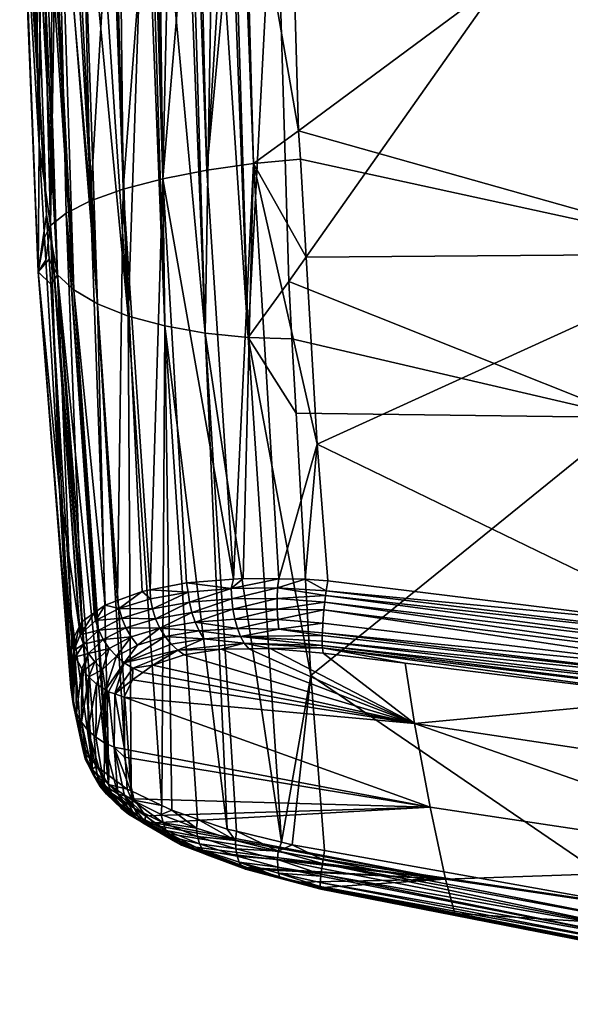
# Model space of a CAD drawing. Extents: x -0.096 to 0.095, y -0.296 to 0.
# Tile 112 of 256: x -0.096 to -0.071, y -0.094 to -0.049. Entities that reach past the tile are written whole.
import ezdxf

# ---------------------------------------------------------------- set-up
doc = ezdxf.new("R2010")
doc.units = 0
doc.layers.add('mesh', color=7, linetype='CONTINUOUS')

msp = doc.modelspace()

# ---------------------------------------------------------------- meshes
at = {"layer": 'mesh'}
mesh = msp.add_polyface(dxfattribs=at)
corners = [(-0.089787, -0.040052, -0.023769), (-0.089077, -0.062838, -0.015133), (-0.08938, -0.040057, -0.02413), (-0.089533, -0.039792, 0.016557), (-0.088794, -0.039783, 0.017137), (-0.089168, -0.056172, 0.021018), (-0.091561, -0.039646, -0.022157), (-0.092253, -0.039637, -0.021314), (-0.091591, -0.03978, -0.022183), (-0.086845, -0.040058, -0.025515), (-0.088144, -0.040057, -0.024805), (-0.087937, -0.040058, -0.024918), (-0.089981, -0.039978, -0.023658), (-0.091597, -0.039912, -0.022188), (-0.091464, -0.040034, -0.022281), (-0.091583, -0.040033, -0.022175), (-0.088196, -0.039936, -0.024898), (-0.090009, -0.039863, -0.023689), (-0.088197, -0.039799, -0.024897), (-0.089997, -0.039725, -0.023674), (-0.088182, -0.039658, -0.024866), (-0.086209, -0.039792, -0.025785), (-0.0862, -0.039649, -0.025753), (-0.087239, -0.063163, -0.016205), (-0.090727, -0.062392, -0.013775), (-0.092224, -0.040019, -0.021294), (-0.089662, -0.039794, 0.016456), (-0.091397, -0.039722, 0.014999), (-0.091139, -0.039812, 0.015298), (-0.087762, -0.039684, 0.017668), (-0.089666, -0.039618, 0.016459), (-0.090953, -0.056641, 0.019546), (-0.092431, -0.057168, 0.017781), (-0.087167, -0.055783, 0.022134)]
mesh.append_faces([[corners[k] for k in face] for face in [(0, 1, 2, 2), (3, 4, 5, 5), (6, 7, 8, 8), (9, 10, 11, 11), (0, 2, 12, 12), (13, 14, 12, 12), (13, 15, 14, 14), (10, 12, 2, 2), (16, 12, 10, 10), (16, 17, 12, 12), (18, 17, 16, 16), (18, 19, 17, 17), (20, 19, 18, 18), (21, 18, 16, 16), (22, 20, 18, 18), (17, 13, 12, 12), (17, 8, 13, 13), (19, 8, 17, 17), (19, 6, 8, 8), (23, 11, 10, 10), (2, 23, 10, 10), (12, 1, 0, 0), (14, 24, 12, 12), (24, 15, 25, 25), (14, 15, 24, 24), (4, 3, 26, 26), (27, 26, 28, 28), (26, 29, 4, 4), (26, 30, 29, 29), (27, 30, 26, 26), (31, 27, 28, 28), (32, 27, 31, 31), (26, 31, 28, 28), (26, 5, 31, 31), (3, 5, 26, 26), (5, 29, 33, 33), (5, 4, 29, 29)]])
mesh = msp.add_polyface(dxfattribs=at)
corners = [(-0.087239, -0.063163, -0.016205), (-0.086845, -0.040058, -0.025515), (-0.087937, -0.040058, -0.024918), (-0.085299, -0.063361, -0.016965), (-0.087167, -0.055783, 0.022134), (-0.087561, -0.039767, 0.017712), (-0.08615, -0.039749, 0.018369), (-0.085116, -0.039391, -0.025899), (-0.086146, -0.039402, -0.025591), (-0.086178, -0.039514, -0.025687), (-0.084049, -0.039336, -0.026053), (-0.086107, -0.03932, -0.025475), (-0.088101, -0.039415, -0.024716), (-0.088042, -0.039335, -0.02461), (-0.087143, -0.039409, -0.025196), (-0.087184, -0.039521, -0.025288), (-0.084076, -0.040036, -0.026284), (-0.086179, -0.040053, -0.025699), (-0.086005, -0.040052, -0.025748), (-0.084082, -0.039912, -0.026312), (-0.086206, -0.039931, -0.025784), (-0.084084, -0.039773, -0.026314), (-0.086209, -0.039792, -0.025785), (-0.084081, -0.039629, -0.026283), (-0.0862, -0.039649, -0.025753), (-0.085139, -0.039505, -0.025997), (-0.088144, -0.040057, -0.024805), (-0.088196, -0.039936, -0.024898), (-0.088197, -0.039799, -0.024897), (-0.088182, -0.039658, -0.024866), (-0.088149, -0.039526, -0.024805), (-0.087762, -0.039684, 0.017668), (-0.085657, -0.039657, 0.018487), (-0.087716, -0.03952, 0.017574), (-0.085609, -0.039431, 0.018316), (-0.087647, -0.039396, 0.017434), (-0.085563, -0.039337, 0.018151), (-0.087567, -0.03933, 0.017271), (-0.08506, -0.055486, 0.022866), (-0.0855, -0.039739, 0.018508)]
mesh.append_faces([[corners[k] for k in face] for face in [(0, 1, 2, 2), (0, 3, 1, 1), (4, 5, 6, 6), (7, 8, 9, 9), (10, 11, 8, 8), (12, 11, 13, 13), (12, 8, 11, 11), (14, 8, 12, 12), (14, 9, 8, 8), (15, 9, 14, 14), (16, 17, 18, 18), (19, 20, 17, 17), (21, 22, 20, 20), (23, 24, 22, 22), (23, 9, 24, 24), (23, 25, 9, 9), (17, 26, 1, 1), (20, 26, 17, 17), (20, 27, 26, 26), (22, 27, 20, 20), (24, 28, 22, 22), (9, 29, 24, 24), (15, 30, 9, 9), (14, 30, 15, 15), (3, 17, 1, 1), (3, 18, 17, 17), (6, 5, 31, 31), (32, 6, 31, 31), (33, 34, 32, 32), (31, 33, 32, 32), (35, 34, 33, 33), (35, 36, 34, 34), (37, 36, 35, 35), (4, 31, 5, 5), (32, 4, 6, 6), (32, 38, 4, 4), (39, 38, 32, 32)]])
mesh = msp.add_polyface(dxfattribs=at)
corners = [(-0.0855, -0.039739, 0.018508), (-0.08301, -0.053995, 0.022895), (-0.08506, -0.055486, 0.022866), (-0.082934, -0.055288, 0.023205), (-0.063253, -0.059569, 0.026139), (-0.063397, -0.039463, 0.020631), (-0.06802, -0.066985, -0.018245), (-0.053467, -0.039701, -0.030197), (-0.068672, -0.039868, -0.028253), (-0.08346, -0.060826, -0.018435), (-0.084076, -0.040036, -0.026284), (-0.084065, -0.039435, -0.026165), (-0.085116, -0.039391, -0.025899), (-0.085139, -0.039505, -0.025997), (-0.086178, -0.039514, -0.025687), (-0.084049, -0.039336, -0.026053), (-0.086146, -0.039402, -0.025591), (-0.084082, -0.039912, -0.026312), (-0.086179, -0.040053, -0.025699), (-0.084084, -0.039773, -0.026314), (-0.086206, -0.039931, -0.025784), (-0.084081, -0.039629, -0.026283), (-0.086209, -0.039792, -0.025785), (-0.068702, -0.039441, -0.028471), (-0.068695, -0.039306, -0.028402), (-0.068705, -0.039585, -0.028504), (-0.053282, -0.039294, -0.030214), (-0.085299, -0.063361, -0.016965), (-0.086005, -0.040052, -0.025748), (-0.085609, -0.039431, 0.018316), (-0.083406, -0.03936, 0.018677), (-0.083417, -0.039452, 0.018796), (-0.083394, -0.0393, 0.018539), (-0.085563, -0.039337, 0.018151), (-0.085657, -0.039657, 0.018487), (-0.083428, -0.039709, 0.018949), (-0.083424, -0.039571, 0.018889), (-0.062648, -0.039453, 0.020694), (-0.062648, -0.039281, 0.020661)]
mesh.append_faces([[corners[k] for k in face] for face in [(0, 1, 2, 2), (1, 3, 2, 2), (4, 3, 1, 1), (5, 4, 1, 1), (6, 7, 8, 8), (9, 8, 10, 10), (9, 6, 8, 8), (11, 12, 13, 13), (12, 14, 13, 13), (15, 12, 11, 11), (15, 16, 12, 12), (17, 18, 10, 10), (19, 20, 17, 17), (21, 22, 19, 19), (11, 13, 21, 21), (21, 23, 24, 24), (23, 19, 25, 25), (23, 21, 19, 19), (25, 19, 17, 17), (10, 25, 17, 17), (10, 8, 25, 25), (24, 11, 21, 21), (26, 23, 25, 25), (27, 9, 10, 10), (10, 28, 27, 27), (29, 30, 31, 31), (29, 32, 30, 30), (33, 32, 29, 29), (0, 34, 35, 35), (34, 31, 36, 36), (34, 29, 31, 31), (34, 36, 35, 35), (35, 37, 5, 5), (36, 37, 35, 35), (36, 38, 37, 37), (31, 38, 36, 36), (35, 1, 0, 0), (5, 1, 35, 35)]])
mesh = msp.add_polyface(dxfattribs=at)
corners = [(-0.092884, -0.039878, -0.020428), (-0.092224, -0.040019, -0.021294), (-0.092257, -0.039888, -0.021318), (-0.093423, -0.039988, -0.019494), (-0.093249, -0.039996, -0.019884), (-0.093436, -0.039865, -0.019499), (-0.092116, -0.061841, -0.012184), (-0.09319, -0.061209, -0.010429), (-0.094307, -0.039949, -0.017516), (-0.094435, -0.039943, -0.01723), (-0.09506, -0.039883, -0.014356), (-0.09443, -0.057798, -0.007555), (-0.093927, -0.060527, -0.00859), (-0.094829, -0.039905, -0.015418), (-0.095465, -0.039849, -0.009754), (-0.094758, -0.054651, 0.010716), (-0.094805, -0.060388, 0.002989), (-0.095644, -0.039827, -0.001304), (-0.094655, -0.039852, 0.009031), (-0.094244, -0.05829, 0.013756), (-0.095005, -0.039857, 0.007808), (-0.092864, -0.040004, -0.020414), (-0.093897, -0.039841, -0.018518), (-0.093865, -0.039968, -0.018504), (-0.094311, -0.039831, -0.017518), (-0.091583, -0.040033, -0.022175), (-0.091597, -0.039912, -0.022188), (-0.090727, -0.062392, -0.013775), (-0.094608, -0.039926, -0.016436), (-0.095593, -0.039833, -0.003727), (-0.095126, -0.03986, 0.006926), (-0.094703, -0.039801, 0.009153), (-0.092431, -0.057168, 0.017781), (-0.093947, -0.039843, 0.01118), (-0.092841, -0.03983, 0.01324), (-0.093536, -0.057727, 0.015816), (-0.094143, -0.039845, 0.010814), (-0.091397, -0.039722, 0.014999)]
mesh.append_faces([[corners[k] for k in face] for face in [(0, 1, 2, 2), (3, 4, 5, 5), (6, 4, 3, 3), (7, 8, 9, 9), (10, 11, 12, 12), (12, 13, 10, 10), (10, 14, 11, 11), (15, 16, 17, 17), (15, 18, 19, 19), (15, 20, 18, 18), (4, 21, 0, 0), (22, 23, 3, 3), (24, 8, 23, 23), (2, 25, 26, 26), (2, 1, 25, 25), (0, 21, 1, 1), (27, 1, 21, 21), (6, 21, 4, 4), (7, 23, 8, 8), (6, 23, 7, 7), (3, 23, 6, 6), (12, 28, 13, 13), (7, 28, 12, 12), (9, 28, 7, 7), (6, 27, 21, 21), (16, 29, 17, 17), (11, 29, 16, 16), (11, 14, 29, 29), (15, 17, 30, 30), (19, 18, 31, 31), (30, 20, 15, 15), (32, 33, 34, 34), (35, 33, 32, 32), (19, 33, 35, 35), (19, 36, 33, 33), (31, 36, 19, 19), (32, 34, 37, 37)]])
mesh = msp.add_polyface(dxfattribs=at)
corners = [(-0.08938, -0.040057, -0.02413), (-0.089077, -0.062838, -0.015133), (-0.087239, -0.063163, -0.016205), (-0.086242, -0.08562, -0.006798), (-0.08599, -0.075666, 0.026225), (-0.085902, -0.076119, 0.026054), (-0.087701, -0.076249, 0.024949), (-0.089633, -0.075647, 0.023709), (-0.089727, -0.075195, 0.023704), (-0.088008, -0.074888, 0.025185), (-0.091138, -0.075633, 0.021969), (-0.08396, -0.076136, 0.026849), (-0.085783, -0.076535, 0.025819), (-0.083987, -0.07567, 0.02704), (-0.086063, -0.074722, 0.026357), (-0.088091, -0.074472, 0.025104), (-0.087949, -0.075349, 0.025167), (-0.089487, -0.076094, 0.023663), (-0.091016, -0.076075, 0.022005), (-0.086044, -0.075194, 0.026326), (-0.083965, -0.074704, 0.027187), (-0.087846, -0.075809, 0.025089), (-0.089291, -0.07652, 0.023564), (-0.090835, -0.076511, 0.021999), (-0.083988, -0.075186, 0.027152), (-0.089981, -0.039978, -0.023658), (-0.090727, -0.062392, -0.013775), (-0.089208, -0.084559, -0.004696), (-0.083787, -0.08621, -0.007633), (-0.085299, -0.063361, -0.016965), (-0.090097, -0.07486, 0.023306), (-0.08974, -0.07479, 0.023626), (-0.08552, -0.074271, 0.026573), (-0.083903, -0.074294, 0.027082), (-0.085958, -0.074305, 0.026322), (-0.08506, -0.055486, 0.022866), (-0.087167, -0.055783, 0.022134), (-0.089168, -0.056172, 0.021018)]
mesh.append_faces([[corners[k] for k in face] for face in [(0, 1, 2, 2), (3, 2, 1, 1), (4, 5, 6, 6), (7, 8, 9, 9), (7, 10, 8, 8), (5, 11, 12, 12), (4, 13, 5, 5), (14, 9, 15, 15), (16, 9, 14, 14), (16, 7, 9, 9), (17, 7, 16, 16), (17, 18, 7, 7), (19, 14, 20, 20), (19, 16, 14, 14), (21, 16, 19, 19), (21, 17, 16, 16), (22, 17, 21, 21), (22, 23, 17, 17), (24, 19, 20, 20), (4, 19, 24, 24), (4, 21, 19, 19), (6, 21, 4, 4), (6, 22, 21, 21), (25, 26, 1, 1), (26, 27, 1, 1), (28, 29, 2, 2), (8, 30, 31, 31), (14, 32, 33, 33), (14, 34, 32, 32), (9, 31, 15, 15), (9, 8, 31, 31), (14, 15, 34, 34), (35, 33, 32, 32), (34, 35, 32, 32), (34, 36, 35, 35), (34, 37, 36, 36), (15, 37, 34, 34), (15, 31, 37, 37)]])
mesh = msp.add_polyface(dxfattribs=at)
corners = [(-0.093927, -0.060527, -0.00859), (-0.094236, -0.060939, -0.006271), (-0.09331, -0.075891, -0.000159), (-0.094305, -0.059817, -0.00673), (-0.09443, -0.057798, -0.007555), (-0.092386, -0.082454, 0.000515), (-0.09236, -0.082493, 0.000407), (-0.092171, -0.082777, -0.000384), (-0.09167, -0.083148, -0.001324), (-0.09319, -0.061209, -0.010429), (-0.091604, -0.083197, -0.001448), (-0.092116, -0.061841, -0.012184), (-0.090597, -0.083895, -0.003196), (-0.090727, -0.062392, -0.013775), (-0.090778, -0.083809, -0.003001), (-0.094514, -0.058835, 0.011667), (-0.094805, -0.060388, 0.002989), (-0.094758, -0.054651, 0.010716), (-0.094454, -0.059855, 0.0119), (-0.093846, -0.070283, 0.014271), (-0.093328, -0.079204, 0.009977), (-0.093283, -0.077131, 0.015677), (-0.094244, -0.05829, 0.013756), (-0.091778, -0.075478, 0.020965), (-0.093536, -0.057727, 0.015816), (-0.092431, -0.057168, 0.017781), (-0.092212, -0.07579, 0.019922), (-0.09293, -0.076425, 0.017845), (-0.092952, -0.076469, 0.01771), (-0.092837, -0.07624, 0.018416), (-0.092275, -0.075835, 0.019771), (-0.089208, -0.084559, -0.004696), (-0.093268, -0.079515, 0.009061), (-0.091138, -0.075633, 0.021969), (-0.091207, -0.075268, 0.021761), (-0.090097, -0.07486, 0.023306), (-0.090953, -0.056641, 0.019546), (-0.08974, -0.07479, 0.023626), (-0.089168, -0.056172, 0.021018)]
mesh.append_faces([[corners[k] for k in face] for face in [(0, 1, 2, 2), (0, 3, 1, 1), (4, 3, 0, 0), (5, 0, 2, 2), (6, 7, 0, 0), (8, 9, 0, 0), (10, 11, 9, 9), (11, 12, 13, 13), (14, 12, 11, 11), (15, 16, 17, 17), (15, 18, 16, 16), (19, 16, 18, 18), (19, 20, 16, 16), (21, 20, 19, 19), (16, 3, 4, 4), (16, 1, 3, 3), (22, 15, 17, 17), (23, 24, 25, 25), (26, 24, 23, 23), (22, 27, 28, 28), (22, 29, 27, 27), (24, 29, 22, 22), (24, 30, 29, 29), (26, 30, 24, 24), (22, 18, 15, 15), (22, 19, 18, 18), (28, 19, 22, 22), (28, 21, 19, 19), (12, 31, 13, 13), (16, 20, 32, 32), (32, 1, 16, 16), (32, 2, 1, 1), (33, 34, 35, 35), (36, 37, 35, 35), (38, 37, 36, 36), (34, 36, 35, 35), (34, 25, 36, 36), (23, 25, 34, 34)]])
mesh = msp.add_polyface(dxfattribs=at)
corners = [(-0.083314, -0.063426, -0.017396), (-0.06802, -0.066985, -0.018245), (-0.08346, -0.060826, -0.018435), (-0.083124, -0.066788, -0.016053), (-0.082452, -0.078673, -0.011304), (-0.066953, -0.089254, -0.008989), (-0.085299, -0.063361, -0.016965), (-0.083987, -0.07567, 0.02704), (-0.081864, -0.075688, 0.027566), (-0.08396, -0.076136, 0.026849), (-0.085783, -0.076535, 0.025819), (-0.083909, -0.076564, 0.026586), (-0.085902, -0.076119, 0.026054), (-0.08599, -0.075666, 0.026225), (-0.083988, -0.075186, 0.027152), (-0.083965, -0.074704, 0.027187), (-0.081788, -0.075037, 0.027668), (-0.08506, -0.055486, 0.022866), (-0.082675, -0.059721, 0.024268), (-0.082179, -0.068195, 0.0263), (-0.082934, -0.055288, 0.023205), (-0.081692, -0.074382, 0.027625), (-0.082715, -0.074311, 0.027456), (-0.063253, -0.059569, 0.026139), (-0.062493, -0.076659, 0.029932), (-0.065241, -0.076403, 0.029668), (-0.083787, -0.08621, -0.007633), (-0.083903, -0.074294, 0.027082), (-0.081916, -0.076304, 0.027324), (-0.081935, -0.076727, 0.027038), (-0.081758, -0.07483, 0.027655), (-0.081823, -0.075339, 0.027621), (-0.086063, -0.074722, 0.026357), (-0.061535, -0.077261, 0.03012), (-0.061581, -0.077753, 0.030092)]
mesh.append_faces([[corners[k] for k in face] for face in [(0, 1, 2, 2), (0, 3, 1, 1), (4, 1, 3, 3), (4, 5, 1, 1), (6, 0, 2, 2), (6, 3, 0, 0), (4, 3, 6, 6), (7, 8, 9, 9), (10, 9, 11, 11), (12, 7, 9, 9), (13, 14, 7, 7), (14, 15, 16, 16), (17, 18, 19, 19), (17, 20, 18, 18), (21, 22, 19, 19), (23, 24, 25, 25), (19, 25, 21, 21), (19, 23, 25, 25), (18, 23, 19, 19), (18, 20, 23, 23), (26, 4, 6, 6), (15, 27, 22, 22), (11, 28, 29, 29), (9, 28, 11, 11), (30, 22, 21, 21), (30, 15, 22, 22), (30, 16, 15, 15), (9, 8, 28, 28), (7, 31, 8, 8), (14, 31, 7, 7), (16, 31, 14, 14), (15, 32, 27, 27), (19, 27, 17, 17), (19, 22, 27, 27), (30, 21, 25, 25), (33, 30, 25, 25), (16, 30, 33, 33), (31, 16, 34, 34)]])
mesh = msp.add_polyface(dxfattribs=at)
corners = [(-0.09236, -0.082493, 0.000407), (-0.093927, -0.060527, -0.00859), (-0.092386, -0.082454, 0.000515), (-0.09167, -0.083148, -0.001324), (-0.092171, -0.082777, -0.000384), (-0.091604, -0.083197, -0.001448), (-0.09319, -0.061209, -0.010429), (-0.092952, -0.076469, 0.01771), (-0.09293, -0.076425, 0.017845), (-0.092903, -0.076822, 0.017972), (-0.092275, -0.075835, 0.019771), (-0.092212, -0.07579, 0.019922), (-0.092204, -0.076181, 0.020039), (-0.092837, -0.07624, 0.018416), (-0.091778, -0.075478, 0.020965), (-0.091138, -0.075633, 0.021969), (-0.090097, -0.07486, 0.023306), (-0.089727, -0.075195, 0.023704), (-0.090598, -0.076923, 0.021949), (-0.091267, -0.077796, 0.020126), (-0.091588, -0.07744, 0.020158), (-0.090313, -0.077295, 0.021856), (-0.089291, -0.07652, 0.023564), (-0.090907, -0.078096, 0.020061), (-0.089052, -0.076907, 0.023415), (-0.091016, -0.076075, 0.022005), (-0.089633, -0.075647, 0.023709), (-0.092063, -0.076616, 0.020111), (-0.092753, -0.07725, 0.018084), (-0.090835, -0.076511, 0.021999), (-0.089487, -0.076094, 0.023663), (-0.091857, -0.077041, 0.020152), (-0.092532, -0.077666, 0.018176), (-0.093115, -0.077828, 0.015933), (-0.092243, -0.078052, 0.018242), (-0.093328, -0.079204, 0.009977), (-0.093283, -0.077131, 0.015677), (-0.093187, -0.07753, 0.015824), (-0.091207, -0.075268, 0.021761)]
mesh.append_faces([[corners[k] for k in face] for face in [(0, 1, 2, 2), (3, 1, 4, 4), (5, 6, 3, 3), (7, 8, 9, 9), (10, 11, 12, 12), (9, 10, 12, 12), (9, 13, 10, 10), (8, 13, 9, 9), (14, 12, 11, 11), (14, 15, 12, 12), (15, 16, 17, 17), (18, 19, 20, 20), (18, 21, 19, 19), (22, 21, 18, 18), (21, 23, 19, 19), (21, 24, 23, 23), (25, 15, 26, 26), (25, 12, 15, 15), (27, 12, 25, 25), (27, 9, 12, 12), (28, 9, 27, 27), (29, 25, 30, 30), (29, 27, 25, 25), (31, 27, 29, 29), (31, 28, 27, 27), (32, 28, 31, 31), (32, 33, 28, 28), (18, 31, 29, 29), (20, 31, 18, 18), (20, 32, 31, 31), (34, 32, 20, 20), (35, 36, 37, 37), (38, 15, 14, 14), (37, 7, 9, 9), (36, 7, 37, 37), (28, 37, 9, 9), (33, 37, 28, 28)]])
mesh = msp.add_polyface(dxfattribs=at)
corners = [(-0.092386, -0.082454, 0.000515), (-0.09331, -0.075891, -0.000159), (-0.092831, -0.081785, 0.002373), (-0.090778, -0.083809, -0.003001), (-0.092116, -0.061841, -0.012184), (-0.091604, -0.083197, -0.001448), (-0.093115, -0.077828, 0.015933), (-0.093077, -0.080377, 0.009348), (-0.093226, -0.079955, 0.009195), (-0.092669, -0.082488, 0.002621), (-0.091588, -0.07744, 0.020158), (-0.091897, -0.078392, 0.018278), (-0.092243, -0.078052, 0.018242), (-0.091267, -0.077796, 0.020126), (-0.092767, -0.078465, 0.016159), (-0.092532, -0.077666, 0.018176), (-0.091627, -0.079404, 0.016467), (-0.091798, -0.08172, 0.009864), (-0.091765, -0.079317, 0.016439), (-0.091338, -0.079502, 0.016492), (-0.09137, -0.081905, 0.009944), (-0.093268, -0.079515, 0.009061), (-0.093328, -0.079204, 0.009977), (-0.093187, -0.07753, 0.015824), (-0.092823, -0.078362, 0.016122), (-0.092852, -0.080781, 0.009498), (-0.092199, -0.081466, 0.009761), (-0.092172, -0.079058, 0.016358), (-0.092556, -0.081149, 0.009638), (-0.092514, -0.078734, 0.01625), (-0.090896, -0.082009, 0.009995), (-0.090909, -0.079646, 0.016529), (-0.090536, -0.078857, 0.018751), (-0.090522, -0.078334, 0.019965), (-0.090069, -0.078524, 0.019825), (-0.090907, -0.078096, 0.020061)]
mesh.append_faces([[corners[k] for k in face] for face in [(0, 1, 2, 2), (3, 4, 5, 5), (6, 7, 8, 8), (7, 9, 8, 8), (10, 11, 12, 12), (10, 13, 11, 11), (12, 14, 15, 15), (16, 17, 18, 18), (19, 20, 16, 16), (8, 21, 22, 22), (2, 21, 8, 8), (23, 8, 22, 22), (6, 8, 23, 23), (24, 7, 6, 6), (24, 25, 7, 7), (14, 25, 24, 24), (26, 27, 18, 18), (28, 29, 27, 27), (25, 29, 28, 28), (14, 29, 25, 25), (30, 19, 31, 31), (30, 20, 19, 19), (2, 1, 21, 21), (32, 31, 19, 19), (33, 32, 19, 19), (33, 34, 32, 32), (11, 29, 12, 12), (27, 29, 11, 11), (35, 16, 18, 18), (19, 16, 35, 35), (11, 18, 27, 27), (13, 18, 11, 11), (13, 35, 18, 18), (15, 24, 6, 6), (14, 24, 15, 15), (29, 14, 12, 12), (33, 19, 35, 35)]])
mesh = msp.add_polyface(dxfattribs=at)
corners = [(-0.085264, -0.077458, 0.024788), (-0.085472, -0.077197, 0.025202), (-0.084296, -0.07744, 0.025288), (-0.086513, -0.07748, 0.024143), (-0.089616, -0.078201, 0.020866), (-0.088487, -0.077517, 0.022994), (-0.088201, -0.077726, 0.022733), (-0.090522, -0.078334, 0.019965), (-0.085637, -0.076898, 0.025531), (-0.081938, -0.07731, 0.026472), (-0.087305, -0.077001, 0.024506), (-0.087518, -0.076651, 0.024752), (-0.085783, -0.076535, 0.025819), (-0.087701, -0.076249, 0.024949), (-0.085902, -0.076119, 0.026054), (-0.089052, -0.076907, 0.023415), (-0.08878, -0.077243, 0.023222), (-0.090907, -0.078096, 0.020061), (-0.089291, -0.07652, 0.023564), (-0.090313, -0.077295, 0.021856), (-0.083909, -0.076564, 0.026586), (-0.090598, -0.076923, 0.021949), (-0.090835, -0.076511, 0.021999), (-0.077057, -0.084627, 0.010673), (-0.090477, -0.084248, 0.003433), (-0.090894, -0.082371, 0.008995), (-0.077757, -0.080833, 0.020367), (-0.090909, -0.079646, 0.016529), (-0.090536, -0.078857, 0.018751), (-0.089077, -0.062838, -0.015133), (-0.088761, -0.084772, -0.005179), (-0.087587, -0.085168, -0.005933), (-0.089208, -0.084559, -0.004696), (-0.086242, -0.08562, -0.006798), (-0.085823, -0.085721, -0.00694), (-0.087239, -0.063163, -0.016205), (-0.083787, -0.08621, -0.007633), (-0.090069, -0.078524, 0.019825), (-0.090896, -0.082009, 0.009995)]
mesh.append_faces([[corners[k] for k in face] for face in [(0, 1, 2, 2), (0, 3, 1, 1), (4, 5, 6, 6), (4, 7, 5, 5), (8, 9, 1, 1), (5, 3, 6, 6), (5, 1, 3, 3), (10, 1, 5, 5), (10, 8, 1, 1), (11, 8, 10, 10), (11, 12, 8, 8), (13, 12, 11, 11), (13, 14, 12, 12), (15, 16, 17, 17), (18, 15, 19, 19), (12, 20, 8, 8), (21, 22, 18, 18), (11, 18, 13, 13), (11, 15, 18, 18), (10, 15, 11, 11), (10, 16, 15, 15), (5, 16, 10, 10), (5, 17, 16, 16), (7, 17, 5, 5), (23, 24, 25, 25), (26, 27, 28, 28), (26, 4, 6, 6), (29, 30, 31, 31), (29, 32, 30, 30), (33, 29, 31, 31), (34, 35, 33, 33), (35, 34, 36, 36), (37, 7, 4, 4), (23, 25, 38, 38), (26, 28, 37, 37), (23, 38, 27, 27), (26, 37, 4, 4)]])
mesh = msp.add_polyface(dxfattribs=at)
corners = [(-0.081833, -0.086594, -0.008025), (-0.066953, -0.089254, -0.008989), (-0.082452, -0.078673, -0.011304), (-0.066669, -0.089305, -0.009007), (-0.06802, -0.066985, -0.018245), (-0.083298, -0.086328, -0.007799), (-0.083909, -0.076564, 0.026586), (-0.081935, -0.076727, 0.027038), (-0.081941, -0.076853, 0.026953), (-0.085637, -0.076898, 0.025531), (-0.05929, -0.087294, 0.011436), (-0.077057, -0.084627, 0.010673), (-0.077757, -0.080833, 0.020367), (-0.090909, -0.079646, 0.016529), (-0.081906, -0.077652, 0.025904), (-0.078191, -0.078108, 0.026372), (-0.084296, -0.07744, 0.025288), (-0.085264, -0.077458, 0.024788), (-0.086513, -0.07748, 0.024143), (-0.088201, -0.077726, 0.022733), (-0.065429, -0.079672, 0.027978), (-0.059828, -0.083545, 0.021067), (-0.061663, -0.079159, 0.029507), (-0.061658, -0.079845, 0.028781), (-0.061633, -0.080026, 0.028348), (-0.062493, -0.076659, 0.029932), (-0.061535, -0.077261, 0.03012), (-0.065241, -0.076403, 0.029668), (-0.061647, -0.078723, 0.029782), (-0.061666, -0.079537, 0.029167), (-0.081938, -0.07731, 0.026472), (-0.061581, -0.077753, 0.030092), (-0.081788, -0.075037, 0.027668), (-0.081864, -0.075688, 0.027566), (-0.061619, -0.078247, 0.02998), (-0.081928, -0.077418, 0.026292), (-0.085472, -0.077197, 0.025202), (-0.081939, -0.077113, 0.026679), (-0.081916, -0.076304, 0.027324), (-0.081823, -0.075339, 0.027621)]
mesh.append_faces([[corners[k] for k in face] for face in [(0, 1, 2, 2), (1, 3, 4, 4), (5, 0, 2, 2), (6, 7, 8, 8), (9, 6, 8, 8), (10, 11, 12, 12), (11, 13, 12, 12), (12, 14, 15, 15), (12, 16, 14, 14), (12, 17, 16, 16), (12, 18, 17, 17), (19, 18, 12, 12), (12, 20, 21, 21), (15, 20, 12, 12), (22, 8, 7, 7), (23, 24, 20, 20), (25, 26, 27, 27), (28, 22, 7, 7), (29, 23, 30, 30), (31, 32, 26, 26), (28, 33, 34, 34), (16, 35, 14, 14), (16, 36, 35, 35), (36, 30, 35, 35), (9, 37, 30, 30), (9, 8, 37, 37), (15, 14, 35, 35), (28, 7, 38, 38), (35, 20, 15, 15), (35, 23, 20, 20), (35, 30, 23, 23), (29, 30, 37, 37), (22, 37, 8, 8), (22, 29, 37, 37), (34, 39, 31, 31), (33, 39, 34, 34), (38, 33, 28, 28)]])
mesh = msp.add_polyface(dxfattribs=at)
corners = [(-0.085245, -0.087484, -0.004252), (-0.085041, -0.087443, -0.003791), (-0.083025, -0.088019, -0.004432), (-0.083924, -0.087614, -0.006254), (-0.082039, -0.08804, -0.006599), (-0.082011, -0.087751, -0.007055), (-0.08204, -0.08822, -0.00609), (-0.08386, -0.087809, -0.005771), (-0.085348, -0.087356, -0.003694), (-0.081986, -0.088327, -0.005061), (-0.082005, -0.088349, -0.005259), (-0.085423, -0.087444, -0.004707), (-0.082021, -0.088313, -0.00557), (-0.08204, -0.088271, -0.005946), (-0.082003, -0.087669, -0.007183), (-0.081965, -0.087401, -0.007448), (-0.083962, -0.087001, -0.007092), (-0.081904, -0.08701, -0.007771), (-0.083938, -0.086616, -0.007414), (-0.081933, -0.087179, -0.007667), (-0.083298, -0.086328, -0.007799), (-0.08585, -0.086511, -0.006423), (-0.085707, -0.087121, -0.005625), (-0.083958, -0.08734, -0.006701), (-0.085798, -0.086846, -0.006048), (-0.08558, -0.087323, -0.005172), (-0.076357, -0.087883, 0.000789), (-0.087299, -0.086625, -0.002471), (-0.087669, -0.086438, -0.002077), (-0.089947, -0.085025, 0.001211), (-0.090477, -0.084248, 0.003433), (-0.077057, -0.084627, 0.010673), (-0.089532, -0.085335, 0.00044), (-0.082452, -0.078673, -0.011304), (-0.083787, -0.08621, -0.007633), (-0.085823, -0.085721, -0.00694), (-0.085863, -0.086133, -0.006736)]
mesh.append_faces([[corners[k] for k in face] for face in [(0, 1, 2, 2), (3, 4, 5, 5), (3, 6, 4, 4), (7, 6, 3, 3), (0, 8, 1, 1), (9, 0, 2, 2), (10, 0, 9, 9), (10, 11, 0, 0), (12, 11, 10, 10), (12, 7, 11, 11), (13, 7, 12, 12), (13, 6, 7, 7), (14, 15, 16, 16), (17, 18, 19, 19), (17, 20, 18, 18), (16, 18, 21, 21), (16, 19, 18, 18), (15, 19, 16, 16), (22, 23, 24, 24), (24, 16, 21, 21), (23, 16, 24, 24), (23, 14, 16, 16), (7, 25, 11, 11), (7, 22, 25, 25), (3, 22, 7, 7), (3, 23, 22, 22), (5, 23, 3, 3), (5, 14, 23, 23), (26, 27, 28, 28), (26, 8, 27, 27), (26, 2, 1, 1), (29, 30, 31, 31), (31, 26, 32, 32), (20, 33, 34, 34), (18, 35, 36, 36), (18, 34, 35, 35), (20, 34, 18, 18)]])
mesh = msp.add_polyface(dxfattribs=at)
corners = [(-0.091627, -0.079404, 0.016467), (-0.09137, -0.081905, 0.009944), (-0.091798, -0.08172, 0.009864), (-0.091193, -0.084032, 0.003285), (-0.090904, -0.084119, 0.003345), (-0.090477, -0.084248, 0.003433), (-0.090894, -0.082371, 0.008995), (-0.093226, -0.079955, 0.009195), (-0.092734, -0.082205, 0.002521), (-0.092831, -0.081785, 0.002373), (-0.092669, -0.082488, 0.002621), (-0.093077, -0.080377, 0.009348), (-0.092594, -0.082625, 0.002674), (-0.092852, -0.080781, 0.009498), (-0.092325, -0.083122, 0.002866), (-0.092556, -0.081149, 0.009638), (-0.092074, -0.083385, 0.002979), (-0.091622, -0.083605, -0.001298), (-0.091604, -0.083197, -0.001448), (-0.09167, -0.083148, -0.001324), (-0.092215, -0.083311, 0.000748), (-0.092358, -0.082904, 0.000559), (-0.09236, -0.082493, 0.000407), (-0.092386, -0.082454, 0.000515), (-0.092171, -0.082777, -0.000384), (-0.092001, -0.083694, 0.000948), (-0.091493, -0.083999, -0.001077), (-0.091719, -0.084037, 0.001154), (-0.090778, -0.083809, -0.003001), (-0.091765, -0.079317, 0.016439), (-0.092199, -0.081466, 0.009761), (-0.091822, -0.083648, 0.003092), (-0.092172, -0.079058, 0.016358), (-0.090896, -0.082009, 0.009995)]
mesh.append_faces([[corners[k] for k in face] for face in [(0, 1, 2, 2), (1, 3, 2, 2), (1, 4, 3, 3), (1, 5, 4, 4), (6, 5, 1, 1), (7, 8, 9, 9), (7, 10, 8, 8), (11, 12, 10, 10), (13, 12, 11, 11), (13, 14, 12, 12), (15, 14, 13, 13), (15, 16, 14, 14), (17, 18, 19, 19), (20, 10, 12, 12), (20, 8, 10, 10), (21, 22, 23, 23), (24, 17, 19, 19), (25, 12, 14, 14), (25, 20, 12, 12), (21, 24, 22, 22), (21, 17, 24, 24), (26, 17, 21, 21), (27, 14, 16, 16), (27, 25, 14, 14), (17, 28, 18, 18), (8, 23, 9, 9), (8, 21, 23, 23), (20, 21, 8, 8), (20, 26, 21, 21), (29, 2, 30, 30), (30, 31, 15, 15), (2, 31, 30, 30), (2, 3, 31, 31), (15, 32, 30, 30), (33, 6, 1, 1), (31, 16, 15, 15), (31, 27, 16, 16)]])
mesh = msp.add_polyface(dxfattribs=at)
corners = [(-0.081986, -0.088327, -0.005061), (-0.083025, -0.088019, -0.004432), (-0.081937, -0.088271, -0.004574), (-0.081833, -0.086594, -0.008025), (-0.083298, -0.086328, -0.007799), (-0.081904, -0.08701, -0.007771), (-0.066775, -0.089967, -0.008842), (-0.066669, -0.089305, -0.009007), (-0.066953, -0.089254, -0.008989), (-0.075944, -0.089444, -0.004993), (-0.066838, -0.091312, -0.00612), (-0.066794, -0.091234, -0.005633), (-0.066502, -0.091291, -0.005654), (-0.082005, -0.088349, -0.005259), (-0.066868, -0.091301, -0.006636), (-0.081933, -0.087179, -0.007667), (-0.066824, -0.090369, -0.008522), (-0.082003, -0.087669, -0.007183), (-0.06686, -0.090721, -0.008124), (-0.081965, -0.087401, -0.007448), (-0.082021, -0.088313, -0.00557), (-0.08204, -0.088271, -0.005946), (-0.066883, -0.091198, -0.007158), (-0.08204, -0.08822, -0.00609), (-0.066881, -0.091003, -0.007663), (-0.082039, -0.08804, -0.006599), (-0.082011, -0.087751, -0.007055), (-0.05163, -0.093557, -0.008033), (-0.051628, -0.093359, -0.008538), (-0.054804, -0.091426, -0.009776), (-0.076357, -0.087883, 0.000789), (-0.058752, -0.090506, 0.001615), (-0.087669, -0.086438, -0.002077), (-0.088859, -0.085837, -0.000812), (-0.085041, -0.087443, -0.003791), (-0.085348, -0.087356, -0.003694), (-0.05929, -0.087294, 0.011436), (-0.077057, -0.084627, 0.010673), (-0.077757, -0.080833, 0.020367), (-0.059828, -0.083545, 0.021067)]
mesh.append_faces([[corners[k] for k in face] for face in [(0, 1, 2, 2), (3, 4, 5, 5), (6, 7, 8, 8), (0, 2, 9, 9), (10, 11, 12, 12), (9, 11, 10, 10), (10, 0, 9, 9), (10, 13, 0, 0), (14, 13, 10, 10), (5, 8, 3, 3), (5, 6, 8, 8), (15, 6, 5, 5), (15, 16, 6, 6), (16, 17, 18, 18), (16, 19, 17, 17), (15, 19, 16, 16), (14, 20, 13, 13), (14, 21, 20, 20), (22, 21, 14, 14), (22, 23, 21, 21), (24, 23, 22, 22), (24, 25, 23, 23), (18, 25, 24, 24), (18, 26, 25, 25), (17, 26, 18, 18), (27, 22, 14, 14), (28, 24, 22, 22), (29, 7, 6, 6), (9, 30, 31, 31), (31, 11, 9, 9), (31, 12, 11, 11), (32, 33, 30, 30), (34, 35, 30, 30), (30, 2, 1, 1), (9, 2, 30, 30), (36, 30, 37, 37), (36, 31, 30, 30), (38, 39, 36, 36)]])
mesh = msp.add_polyface(dxfattribs=at)
corners = [(-0.090572, -0.084297, -0.003004), (-0.090597, -0.083895, -0.003196), (-0.090778, -0.083809, -0.003001), (-0.090904, -0.084119, 0.003345), (-0.090477, -0.084248, 0.003433), (-0.089947, -0.085025, 0.001211), (-0.089315, -0.085497, 0.000037), (-0.089983, -0.085276, 0.000188), (-0.089532, -0.085335, 0.00044), (-0.088859, -0.085837, -0.000812), (-0.090365, -0.085149, -0.000055), (-0.091193, -0.084032, 0.003285), (-0.091035, -0.084687, -0.000575), (-0.088586, -0.086197, -0.003189), (-0.090063, -0.085336, -0.002161), (-0.09072, -0.084951, -0.000312), (-0.088313, -0.086351, -0.002815), (-0.088016, -0.086431, -0.002452), (-0.089149, -0.085339, -0.004233), (-0.08923, -0.084962, -0.004511), (-0.091296, -0.084365, -0.000833), (-0.092215, -0.083311, 0.000748), (-0.092001, -0.083694, 0.000948), (-0.091493, -0.083999, -0.001077), (-0.090463, -0.08468, -0.002753), (-0.091622, -0.083605, -0.001298), (-0.090293, -0.085032, -0.002468), (-0.089012, -0.085681, -0.003913), (-0.088822, -0.085971, -0.00356), (-0.091719, -0.084037, 0.001154), (-0.091822, -0.083648, 0.003092), (-0.089208, -0.084559, -0.004696)]
mesh.append_faces([[corners[k] for k in face] for face in [(0, 1, 2, 2), (3, 4, 5, 5), (6, 7, 8, 8), (6, 9, 7, 7), (3, 10, 11, 11), (3, 7, 10, 10), (5, 7, 3, 3), (5, 8, 7, 7), (12, 13, 14, 14), (12, 15, 13, 13), (7, 16, 10, 10), (9, 17, 7, 7), (15, 10, 13, 13), (15, 11, 10, 10), (18, 19, 0, 0), (20, 21, 22, 22), (23, 24, 25, 25), (26, 24, 23, 23), (26, 27, 24, 24), (28, 27, 26, 26), (12, 22, 29, 29), (12, 20, 22, 22), (14, 20, 12, 12), (25, 0, 2, 2), (24, 0, 25, 25), (24, 18, 0, 0), (27, 18, 24, 24), (20, 23, 21, 21), (20, 26, 23, 23), (14, 26, 20, 20), (14, 28, 26, 26), (13, 28, 14, 14), (30, 12, 29, 29), (30, 15, 12, 12), (30, 11, 15, 15), (0, 31, 1, 1), (0, 19, 31, 31)]])
mesh = msp.add_polyface(dxfattribs=at)
corners = [(-0.088016, -0.086431, -0.002452), (-0.087669, -0.086438, -0.002077), (-0.087299, -0.086625, -0.002471), (-0.085348, -0.087356, -0.003694), (-0.089983, -0.085276, 0.000188), (-0.088313, -0.086351, -0.002815), (-0.088859, -0.085837, -0.000812), (-0.087353, -0.086571, -0.004724), (-0.08558, -0.087323, -0.005172), (-0.085707, -0.087121, -0.005625), (-0.087168, -0.086783, -0.004308), (-0.088822, -0.085971, -0.00356), (-0.085245, -0.087484, -0.004252), (-0.085423, -0.087444, -0.004707), (-0.088586, -0.086197, -0.003189), (-0.090365, -0.085149, -0.000055), (-0.087641, -0.085579, -0.005765), (-0.088761, -0.084772, -0.005179), (-0.08923, -0.084962, -0.004511), (-0.089149, -0.085339, -0.004233), (-0.087592, -0.085954, -0.005466), (-0.085863, -0.086133, -0.006736), (-0.08585, -0.086511, -0.006423), (-0.083938, -0.086616, -0.007414), (-0.087496, -0.08629, -0.005115), (-0.089012, -0.085681, -0.003913), (-0.085798, -0.086846, -0.006048), (-0.076357, -0.087883, 0.000789), (-0.089315, -0.085497, 0.000037), (-0.089532, -0.085335, 0.00044), (-0.077057, -0.084627, 0.010673), (-0.089947, -0.085025, 0.001211), (-0.089208, -0.084559, -0.004696), (-0.087587, -0.085168, -0.005933), (-0.086242, -0.08562, -0.006798), (-0.085823, -0.085721, -0.00694)]
mesh.append_faces([[corners[k] for k in face] for face in [(0, 1, 2, 2), (3, 0, 2, 2), (4, 0, 5, 5), (6, 1, 0, 0), (7, 8, 9, 9), (7, 10, 8, 8), (11, 10, 7, 7), (12, 0, 3, 3), (13, 0, 12, 12), (13, 5, 0, 0), (14, 5, 13, 13), (14, 15, 5, 5), (16, 17, 18, 18), (19, 16, 18, 18), (20, 16, 19, 19), (20, 21, 16, 16), (22, 21, 20, 20), (22, 23, 21, 21), (11, 24, 25, 25), (7, 24, 11, 11), (7, 26, 24, 24), (9, 26, 7, 7), (25, 20, 19, 19), (24, 20, 25, 25), (24, 22, 20, 20), (26, 22, 24, 24), (14, 10, 11, 11), (13, 10, 14, 14), (13, 8, 10, 10), (27, 28, 29, 29), (27, 6, 28, 28), (30, 29, 31, 31), (18, 17, 32, 32), (16, 33, 17, 17), (21, 33, 16, 16), (21, 34, 33, 33), (21, 35, 34, 34)]])

doc.saveas('drawing.dxf')
